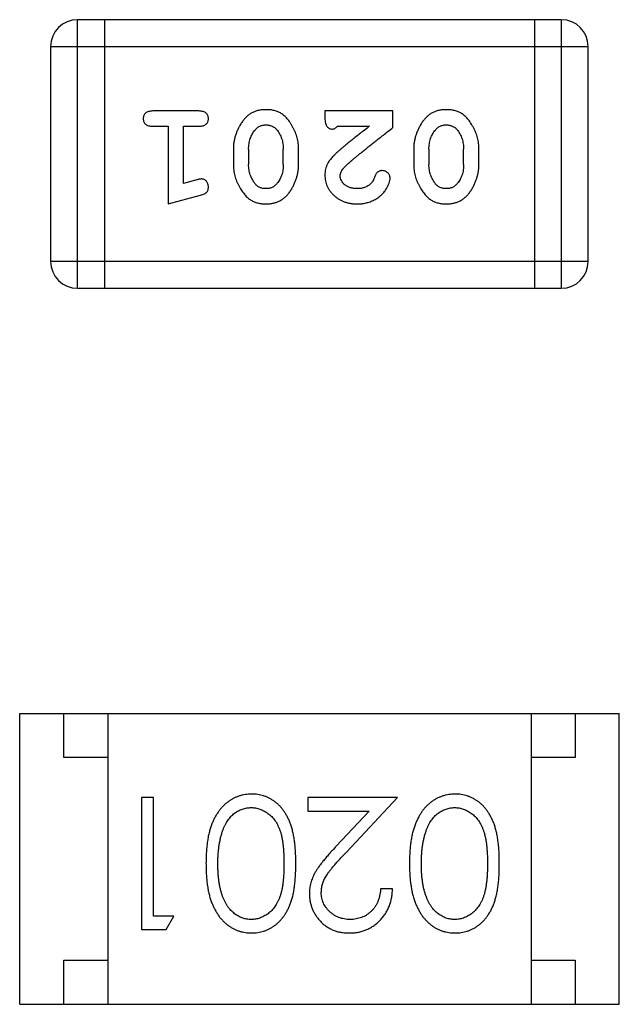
# Model space of a CAD drawing. Header units: millimetres. Extents: x 72 to 239, y 133 to 319.
# Tile 175 of 240: x 110.238 to 110.918, y 283.858 to 284.975. Entities that reach past the tile are written whole.
import ezdxf

# ---------------------------------------------------------------- set-up
doc = ezdxf.new("R2010")
doc.units = ezdxf.units.MM
doc.header["$LTSCALE"] = 5
doc.layers.get('0').update_dxf_attribs({"linetype": 'CONTINUOUS'})

msp = doc.modelspace()

# ---------------------------------------------------------------- linework, layer by layer
for p, q in [((110.304, 284.6703), (110.304, 284.9751)), ((110.8527, 284.9751), (110.304, 284.9751)), ((110.3345, 284.9751), (110.3345, 284.6703)), ((110.8222, 284.9751), (110.8222, 284.6703)), ((110.8527, 284.9751), (110.8527, 284.6703)), ((110.2735, 284.9446), (110.2735, 284.7008)), ((110.2735, 284.9446), (110.8831, 284.9446)), ((110.8831, 284.7008), (110.8831, 284.9446)), ((110.4415, 284.8715), (110.3896, 284.8715)), ((110.5846, 284.8715), (110.5846, 284.8636)), ((110.6617, 284.8715), (110.5846, 284.8715)), ((110.6617, 284.8526), (110.6617, 284.8715)), ((110.3896, 284.8542), (110.4069, 284.8542)), ((110.4069, 284.8542), (110.4069, 284.7661)), ((110.4242, 284.7892), (110.4242, 284.8542)), ((110.4242, 284.8542), (110.4415, 284.8542)), ((110.5988, 284.8542), (110.635, 284.8542)), ((110.4808, 284.8284), (110.4808, 284.8107)), ((110.4981, 284.8281), (110.4981, 284.8109)), ((110.5374, 284.8109), (110.5374, 284.8281)), ((110.5547, 284.8107), (110.5547, 284.8284)), ((110.6853, 284.8284), (110.6853, 284.8107)), ((110.7026, 284.8281), (110.7026, 284.8109)), ((110.7419, 284.8109), (110.7419, 284.8281)), ((110.7592, 284.8107), (110.7592, 284.8284)), ((110.4392, 284.7933), (110.4242, 284.7892)), ((110.4069, 284.7661), (110.4434, 284.7759)), ((110.8831, 284.7008), (110.2735, 284.7008)), ((110.304, 284.6703), (110.8527, 284.6703)), ((110.2385, 283.8579), (110.2385, 284.1879)), ((110.2385, 284.1879), (110.9185, 284.1879)), ((110.2885, 284.1379), (110.2885, 284.1879)), ((110.3385, 284.1879), (110.3385, 283.8579)), ((110.8185, 284.1879), (110.8185, 283.8579)), ((110.8685, 284.1879), (110.8685, 284.1379)), ((110.9185, 283.8579), (110.9185, 284.1879)), ((110.3385, 284.1379), (110.2885, 284.1379)), ((110.8685, 284.1379), (110.8185, 284.1379)), ((110.3767, 284.0926), (110.3767, 283.9426)), ((110.3901, 284.0926), (110.3767, 284.0926)), ((110.3901, 283.958), (110.3901, 284.0926)), ((110.5651, 284.0926), (110.5651, 284.0772)), ((110.667, 284.0926), (110.5651, 284.0926)), ((110.6089, 284.0305), (110.667, 284.0926)), ((110.5651, 284.0772), (110.6349, 284.0772)), ((110.6349, 284.0772), (110.5974, 284.0372)), ((110.6613, 283.9888), (110.6478, 283.9888)), ((110.4132, 283.958), (110.3901, 283.958)), ((110.4044, 283.9426), (110.4132, 283.958)), ((110.3767, 283.9426), (110.4044, 283.9426)), ((110.2885, 283.8579), (110.2885, 283.9079)), ((110.2885, 283.9079), (110.3385, 283.9079)), ((110.8185, 283.9079), (110.8685, 283.9079)), ((110.8685, 283.9079), (110.8685, 283.8579)), ((110.2385, 283.8579), (110.9185, 283.8579))]:
    msp.add_line(p, q)
for centre, start, end in [((110.304, 284.9446), 90, 180), ((110.8527, 284.9446), 0, 90), ((110.304, 284.7008), 180, 270), ((110.8527, 284.7008), 270, 0)]:
    msp.add_arc(centre, 0.0305, start, end)
for points, knots in [([(110.3896, 284.8715), (110.3887, 284.8714), (110.387, 284.8714), (110.3847, 284.8709), (110.3827, 284.8702), (110.3811, 284.8691), (110.38, 284.8678), (110.3791, 284.8663), (110.3786, 284.8646), (110.3786, 284.8634), (110.3785, 284.8628)], [0, 0, 0, 0, 0.169012, 0.317488, 0.445429, 0.560977, 0.67065, 0.776666, 0.88492, 1, 1, 1, 1]), ([(110.4525, 284.8628), (110.4524, 284.8634), (110.4524, 284.8646), (110.4519, 284.8663), (110.451, 284.8678), (110.4499, 284.8691), (110.4483, 284.8702), (110.4464, 284.8709), (110.444, 284.8714), (110.4424, 284.8714), (110.4415, 284.8715)], [0, 0, 0, 0, 0.115051, 0.223278, 0.329269, 0.437893, 0.554681, 0.682591, 0.83103, 1, 1, 1, 1]), ([(110.5177, 284.873), (110.5162, 284.873), (110.5134, 284.8729), (110.5093, 284.8722), (110.5055, 284.8711), (110.5019, 284.8695), (110.4986, 284.8675), (110.4956, 284.865), (110.4928, 284.862), (110.4903, 284.8586), (110.4881, 284.855), (110.4861, 284.8514), (110.4845, 284.8476), (110.4831, 284.8439), (110.4821, 284.8401), (110.4813, 284.8362), (110.4809, 284.8323), (110.4808, 284.8297), (110.4808, 284.8284)], [0, 0, 0, 0, 0.067217, 0.131051, 0.19272, 0.252824, 0.312745, 0.373449, 0.436041, 0.501494, 0.567761, 0.632087, 0.695096, 0.757109, 0.817993, 0.878657, 0.939311, 1, 1, 1, 1]), ([(110.5547, 284.8284), (110.5547, 284.8295), (110.5547, 284.8316), (110.5544, 284.8348), (110.5539, 284.8379), (110.5532, 284.841), (110.5523, 284.8441), (110.5512, 284.8471), (110.5499, 284.85), (110.5484, 284.8529), (110.5469, 284.8556), (110.5452, 284.8582), (110.5436, 284.8605), (110.542, 284.8626), (110.5403, 284.8645), (110.5386, 284.8661), (110.5368, 284.8675), (110.5345, 284.8691), (110.5313, 284.8708), (110.5271, 284.8721), (110.5225, 284.8729), (110.5193, 284.873), (110.5177, 284.873)], [0, 0, 0, 0, 0.049886, 0.09882, 0.148132, 0.19689, 0.246038, 0.295176, 0.345305, 0.395692, 0.445312, 0.491875, 0.535813, 0.577009, 0.616081, 0.652689, 0.687585, 0.720206, 0.785062, 0.85223, 0.923759, 1, 1, 1, 1]), ([(110.7222, 284.873), (110.7208, 284.873), (110.7179, 284.8729), (110.7138, 284.8722), (110.71, 284.8711), (110.7064, 284.8695), (110.7031, 284.8675), (110.7001, 284.865), (110.6973, 284.862), (110.6948, 284.8586), (110.6926, 284.855), (110.6907, 284.8514), (110.689, 284.8476), (110.6876, 284.8439), (110.6866, 284.8401), (110.6858, 284.8362), (110.6854, 284.8323), (110.6853, 284.8297), (110.6853, 284.8284)], [0, 0, 0, 0, 0.067217, 0.131051, 0.19272, 0.252824, 0.312745, 0.373449, 0.436041, 0.501494, 0.567761, 0.632087, 0.695096, 0.757109, 0.817993, 0.878657, 0.939311, 1, 1, 1, 1]), ([(110.7592, 284.8284), (110.7592, 284.8295), (110.7592, 284.8316), (110.7589, 284.8348), (110.7584, 284.8379), (110.7577, 284.841), (110.7568, 284.8441), (110.7557, 284.8471), (110.7544, 284.85), (110.753, 284.8529), (110.7514, 284.8556), (110.7498, 284.8582), (110.7481, 284.8605), (110.7465, 284.8626), (110.7448, 284.8645), (110.7431, 284.8661), (110.7413, 284.8675), (110.739, 284.8691), (110.7358, 284.8708), (110.7316, 284.8721), (110.727, 284.8729), (110.7238, 284.873), (110.7222, 284.873)], [0, 0, 0, 0, 0.049886, 0.09882, 0.148132, 0.19689, 0.246038, 0.295176, 0.345305, 0.395692, 0.445312, 0.491875, 0.535813, 0.577009, 0.616081, 0.652689, 0.687585, 0.720206, 0.785062, 0.85223, 0.923759, 1, 1, 1, 1]), ([(110.3785, 284.8628), (110.3786, 284.8622), (110.3786, 284.861), (110.3791, 284.8593), (110.38, 284.8578), (110.3811, 284.8565), (110.3827, 284.8554), (110.3846, 284.8547), (110.387, 284.8542), (110.3887, 284.8542), (110.3896, 284.8542)], [0, 0, 0, 0, 0.11517, 0.223509, 0.328254, 0.438012, 0.553651, 0.682263, 0.830856, 1, 1, 1, 1]), ([(110.4415, 284.8542), (110.4424, 284.8542), (110.444, 284.8542), (110.4464, 284.8547), (110.4483, 284.8554), (110.4499, 284.8565), (110.451, 284.8578), (110.4519, 284.8593), (110.4524, 284.861), (110.4524, 284.8622), (110.4525, 284.8628)], [0, 0, 0, 0, 0.169102, 0.317658, 0.446239, 0.563118, 0.671828, 0.776546, 0.884858, 1, 1, 1, 1]), ([(110.5054, 284.8499), (110.5058, 284.8504), (110.5065, 284.8513), (110.5079, 284.8525), (110.5093, 284.8535), (110.5108, 284.8543), (110.5124, 284.8549), (110.5141, 284.8554), (110.5158, 284.8557), (110.517, 284.8557), (110.5176, 284.8557)], [0, 0, 0, 0, 0.129853, 0.25607, 0.380154, 0.49978, 0.62208, 0.743277, 0.868791, 1, 1, 1, 1]), ([(110.5176, 284.8557), (110.5183, 284.8557), (110.5195, 284.8557), (110.5213, 284.8554), (110.523, 284.855), (110.5246, 284.8544), (110.5261, 284.8537), (110.5274, 284.8528), (110.5287, 284.8517), (110.5294, 284.8509), (110.5298, 284.8504)], [0, 0, 0, 0, 0.139844, 0.271849, 0.399162, 0.521619, 0.6402, 0.758957, 0.87828, 1, 1, 1, 1]), ([(110.5846, 284.8636), (110.5846, 284.8625), (110.5847, 284.8606), (110.5851, 284.8578), (110.5858, 284.8556), (110.5869, 284.8539), (110.5882, 284.8526), (110.5897, 284.8517), (110.5914, 284.8511), (110.5926, 284.851), (110.5933, 284.851)], [0, 0, 0, 0, 0.1844, 0.34094, 0.473574, 0.586824, 0.690029, 0.789175, 0.890445, 1, 1, 1, 1]), ([(110.5933, 284.851), (110.5937, 284.8511), (110.5947, 284.8511), (110.596, 284.8518), (110.5975, 284.8528), (110.5983, 284.8537), (110.5988, 284.8542)], [0, 0, 0, 0, 0.20611, 0.432681, 0.695597, 1, 1, 1, 1]), ([(110.635, 284.8542), (110.633, 284.8526), (110.6291, 284.8496), (110.6237, 284.8453), (110.6187, 284.8414), (110.6143, 284.8378), (110.6103, 284.8346), (110.6069, 284.8318), (110.604, 284.8293), (110.6022, 284.8278), (110.6014, 284.8271)], [0, 0, 0, 0, 0.176662, 0.337826, 0.484741, 0.617764, 0.73494, 0.837793, 0.926412, 1, 1, 1, 1]), ([(110.7099, 284.8499), (110.7103, 284.8504), (110.7111, 284.8513), (110.7124, 284.8525), (110.7138, 284.8535), (110.7153, 284.8543), (110.7169, 284.8549), (110.7186, 284.8554), (110.7203, 284.8557), (110.7215, 284.8557), (110.7222, 284.8557)], [0, 0, 0, 0, 0.129853, 0.25607, 0.380154, 0.49978, 0.62208, 0.743277, 0.868791, 1, 1, 1, 1]), ([(110.7222, 284.8557), (110.7228, 284.8557), (110.724, 284.8557), (110.7258, 284.8554), (110.7275, 284.855), (110.7291, 284.8544), (110.7306, 284.8537), (110.732, 284.8528), (110.7332, 284.8517), (110.7339, 284.8509), (110.7343, 284.8504)], [0, 0, 0, 0, 0.139844, 0.271849, 0.399162, 0.521619, 0.6402, 0.758957, 0.87828, 1, 1, 1, 1]), ([(110.4981, 284.8281), (110.4981, 284.8292), (110.4982, 284.8313), (110.4985, 284.8343), (110.4991, 284.8373), (110.4999, 284.8401), (110.5009, 284.8428), (110.5022, 284.8453), (110.5036, 284.8477), (110.5048, 284.8492), (110.5054, 284.8499)], [0, 0, 0, 0, 0.135449, 0.266263, 0.393429, 0.516942, 0.639128, 0.758779, 0.879341, 1, 1, 1, 1]), ([(110.5298, 284.8504), (110.5304, 284.8497), (110.5316, 284.8481), (110.5332, 284.8455), (110.5345, 284.8429), (110.5356, 284.8401), (110.5364, 284.8373), (110.537, 284.8343), (110.5374, 284.8313), (110.5374, 284.8292), (110.5374, 284.8281)], [0, 0, 0, 0, 0.124927, 0.248361, 0.370889, 0.492583, 0.61616, 0.741472, 0.869044, 1, 1, 1, 1]), ([(110.6067, 284.8076), (110.6071, 284.8081), (110.6081, 284.809), (110.6097, 284.8106), (110.6116, 284.8123), (110.6138, 284.8142), (110.6162, 284.8164), (110.6189, 284.8187), (110.622, 284.8212), (110.6253, 284.8239), (110.6288, 284.8268), (110.6327, 284.8299), (110.6368, 284.8332), (110.6413, 284.8367), (110.646, 284.8404), (110.651, 284.8443), (110.6562, 284.8484), (110.6599, 284.8512), (110.6617, 284.8526)], [0, 0, 0, 0, 0.026647, 0.057942, 0.094152, 0.134806, 0.180631, 0.231142, 0.286385, 0.346321, 0.411439, 0.481035, 0.555329, 0.634592, 0.718826, 0.807759, 0.901393, 1, 1, 1, 1]), ([(110.7026, 284.8281), (110.7026, 284.8292), (110.7027, 284.8313), (110.703, 284.8343), (110.7036, 284.8373), (110.7044, 284.8401), (110.7054, 284.8428), (110.7067, 284.8453), (110.7081, 284.8477), (110.7093, 284.8492), (110.7099, 284.8499)], [0, 0, 0, 0, 0.135449, 0.266263, 0.393429, 0.516942, 0.639128, 0.758779, 0.879341, 1, 1, 1, 1]), ([(110.7343, 284.8504), (110.7349, 284.8497), (110.7361, 284.8481), (110.7377, 284.8455), (110.739, 284.8429), (110.7401, 284.8401), (110.7409, 284.8373), (110.7415, 284.8343), (110.7419, 284.8313), (110.7419, 284.8292), (110.7419, 284.8281)], [0, 0, 0, 0, 0.124927, 0.248361, 0.370889, 0.492583, 0.61616, 0.741472, 0.869044, 1, 1, 1, 1]), ([(110.6014, 284.8271), (110.6005, 284.8263), (110.5988, 284.8249), (110.5964, 284.8226), (110.5943, 284.8205), (110.5925, 284.8185), (110.5908, 284.8167), (110.5895, 284.8149), (110.5884, 284.8133), (110.5873, 284.8112), (110.5862, 284.8087), (110.5853, 284.8055), (110.5847, 284.8022), (110.5847, 284.8), (110.5846, 284.7988)], [0, 0, 0, 0, 0.103002, 0.197728, 0.285279, 0.365235, 0.437224, 0.502446, 0.560545, 0.611446, 0.707576, 0.80349, 0.900532, 1, 1, 1, 1]), ([(110.4808, 284.8107), (110.4808, 284.8096), (110.4809, 284.8075), (110.4811, 284.8043), (110.4817, 284.8011), (110.4824, 284.798), (110.4833, 284.795), (110.4844, 284.792), (110.4857, 284.789), (110.4872, 284.7861), (110.4888, 284.7834), (110.4904, 284.7808), (110.4921, 284.7785), (110.4937, 284.7764), (110.4954, 284.7746), (110.4972, 284.7729), (110.4989, 284.7715), (110.5013, 284.7699), (110.5044, 284.7683), (110.5086, 284.767), (110.5131, 284.7662), (110.5163, 284.7661), (110.5179, 284.7661)], [0, 0, 0, 0, 0.049855, 0.099516, 0.148482, 0.19758, 0.246804, 0.296268, 0.346517, 0.397047, 0.446826, 0.49336, 0.537801, 0.579207, 0.617974, 0.654833, 0.689171, 0.722088, 0.786392, 0.853518, 0.924186, 1, 1, 1, 1]), ([(110.5057, 284.7886), (110.5051, 284.7894), (110.5039, 284.791), (110.5023, 284.7936), (110.501, 284.7962), (110.5, 284.799), (110.4991, 284.8018), (110.4985, 284.8048), (110.4982, 284.8078), (110.4981, 284.8099), (110.4981, 284.8109)], [0, 0, 0, 0, 0.125331, 0.248948, 0.371201, 0.494032, 0.616811, 0.742104, 0.868849, 1, 1, 1, 1]), ([(110.5179, 284.7661), (110.5194, 284.7661), (110.5222, 284.7662), (110.5263, 284.7669), (110.5301, 284.768), (110.5337, 284.7696), (110.537, 284.7717), (110.54, 284.7742), (110.5428, 284.7771), (110.5453, 284.7805), (110.5475, 284.7841), (110.5494, 284.7878), (110.5511, 284.7915), (110.5524, 284.7953), (110.5535, 284.7991), (110.5542, 284.8029), (110.5546, 284.8068), (110.5547, 284.8094), (110.5547, 284.8107)], [0, 0, 0, 0, 0.06692, 0.130834, 0.19258, 0.252759, 0.312631, 0.373411, 0.436359, 0.501894, 0.568244, 0.632472, 0.69556, 0.757163, 0.818592, 0.878885, 0.939235, 1, 1, 1, 1]), ([(110.5374, 284.8109), (110.5374, 284.8099), (110.5373, 284.8078), (110.537, 284.8047), (110.5365, 284.8018), (110.5356, 284.799), (110.5347, 284.7963), (110.5334, 284.7938), (110.5319, 284.7914), (110.5308, 284.7899), (110.5302, 284.7892)], [0, 0, 0, 0, 0.135446, 0.266257, 0.393419, 0.517936, 0.639137, 0.758785, 0.879345, 1, 1, 1, 1]), ([(110.6853, 284.8107), (110.6853, 284.8096), (110.6854, 284.8075), (110.6857, 284.8043), (110.6862, 284.8011), (110.6869, 284.798), (110.6878, 284.795), (110.6889, 284.792), (110.6902, 284.789), (110.6917, 284.7861), (110.6933, 284.7834), (110.6949, 284.7808), (110.6966, 284.7785), (110.6982, 284.7764), (110.7, 284.7746), (110.7017, 284.7729), (110.7034, 284.7715), (110.7058, 284.7699), (110.7089, 284.7683), (110.7131, 284.767), (110.7177, 284.7662), (110.7208, 284.7661), (110.7224, 284.7661)], [0, 0, 0, 0, 0.049855, 0.099516, 0.148482, 0.19758, 0.246804, 0.296268, 0.346517, 0.397047, 0.446826, 0.49336, 0.537801, 0.579207, 0.617974, 0.654833, 0.689171, 0.722088, 0.786392, 0.853518, 0.924186, 1, 1, 1, 1]), ([(110.7102, 284.7886), (110.7096, 284.7894), (110.7084, 284.791), (110.7068, 284.7936), (110.7055, 284.7962), (110.7045, 284.799), (110.7036, 284.8018), (110.703, 284.8048), (110.7027, 284.8078), (110.7026, 284.8099), (110.7026, 284.8109)], [0, 0, 0, 0, 0.125331, 0.248948, 0.371201, 0.494032, 0.616811, 0.742104, 0.868849, 1, 1, 1, 1]), ([(110.7224, 284.7661), (110.7239, 284.7661), (110.7267, 284.7662), (110.7308, 284.7669), (110.7346, 284.768), (110.7382, 284.7696), (110.7415, 284.7717), (110.7445, 284.7742), (110.7473, 284.7771), (110.7498, 284.7805), (110.752, 284.7841), (110.7539, 284.7878), (110.7556, 284.7915), (110.7569, 284.7953), (110.758, 284.7991), (110.7587, 284.8029), (110.7592, 284.8068), (110.7592, 284.8094), (110.7592, 284.8107)], [0, 0, 0, 0, 0.06692, 0.130834, 0.19258, 0.252759, 0.312631, 0.373411, 0.436359, 0.501894, 0.568244, 0.632472, 0.69556, 0.757163, 0.818592, 0.878885, 0.939235, 1, 1, 1, 1]), ([(110.7419, 284.8109), (110.7419, 284.8099), (110.7419, 284.8078), (110.7415, 284.8047), (110.741, 284.8018), (110.7402, 284.799), (110.7392, 284.7963), (110.7379, 284.7938), (110.7364, 284.7914), (110.7353, 284.7899), (110.7347, 284.7892)], [0, 0, 0, 0, 0.135446, 0.266257, 0.393419, 0.517936, 0.639137, 0.758785, 0.879345, 1, 1, 1, 1]), ([(110.5846, 284.7988), (110.5847, 284.7977), (110.5847, 284.7955), (110.5852, 284.7923), (110.586, 284.7892), (110.5871, 284.7862), (110.5886, 284.7833), (110.5904, 284.7806), (110.5925, 284.778), (110.5949, 284.7756), (110.5975, 284.7734), (110.6004, 284.7714), (110.6034, 284.7697), (110.6066, 284.7684), (110.6101, 284.7674), (110.6136, 284.7666), (110.6174, 284.7661), (110.62, 284.7661), (110.6213, 284.7661)], [0, 0, 0, 0, 0.060981, 0.120256, 0.178148, 0.236115, 0.293993, 0.352864, 0.413358, 0.476056, 0.539296, 0.602396, 0.665116, 0.728325, 0.792919, 0.859317, 0.928302, 1, 1, 1, 1]), ([(110.6019, 284.7979), (110.602, 284.7987), (110.6021, 284.8003), (110.6031, 284.8027), (110.6046, 284.8052), (110.606, 284.8068), (110.6067, 284.8076)], [0, 0, 0, 0, 0.212836, 0.442809, 0.70317, 1, 1, 1, 1]), ([(110.6214, 284.7834), (110.62, 284.7834), (110.6173, 284.7835), (110.6135, 284.7843), (110.6101, 284.7857), (110.6072, 284.7876), (110.6049, 284.7899), (110.6032, 284.7924), (110.6021, 284.7951), (110.602, 284.797), (110.6019, 284.7979)], [0, 0, 0, 0, 0.156344, 0.299348, 0.4327, 0.561, 0.682299, 0.791883, 0.89611, 1, 1, 1, 1]), ([(110.6497, 284.8038), (110.6492, 284.8038), (110.6483, 284.8038), (110.6469, 284.8035), (110.6457, 284.803), (110.6445, 284.8023), (110.6435, 284.8014), (110.6426, 284.8003), (110.6419, 284.7989), (110.6415, 284.7978), (110.6413, 284.7973)], [0, 0, 0, 0, 0.127347, 0.246131, 0.359406, 0.470543, 0.586092, 0.711469, 0.847022, 1, 1, 1, 1]), ([(110.6586, 284.7954), (110.6585, 284.7959), (110.6585, 284.797), (110.6579, 284.7986), (110.6571, 284.8), (110.656, 284.8013), (110.6546, 284.8024), (110.6531, 284.8032), (110.6515, 284.8038), (110.6503, 284.8038), (110.6497, 284.8038)], [0, 0, 0, 0, 0.120856, 0.239483, 0.360995, 0.490166, 0.620982, 0.746416, 0.870253, 1, 1, 1, 1]), ([(110.4446, 284.7944), (110.4443, 284.7944), (110.4435, 284.7943), (110.4423, 284.7941), (110.4408, 284.7938), (110.4397, 284.7935), (110.4392, 284.7933)], [0, 0, 0, 0, 0.183151, 0.413144, 0.682305, 1, 1, 1, 1]), ([(110.4525, 284.7851), (110.4525, 284.7857), (110.4524, 284.787), (110.4519, 284.7887), (110.4512, 284.7903), (110.4502, 284.7917), (110.449, 284.7929), (110.4476, 284.7938), (110.4461, 284.7943), (110.4451, 284.7943), (110.4446, 284.7944)], [0, 0, 0, 0, 0.138815, 0.27042, 0.39836, 0.52875, 0.654955, 0.771147, 0.884581, 1, 1, 1, 1]), ([(110.5178, 284.7834), (110.5172, 284.7834), (110.5159, 284.7834), (110.5141, 284.7837), (110.5124, 284.7841), (110.5109, 284.7847), (110.5094, 284.7854), (110.508, 284.7863), (110.5068, 284.7874), (110.506, 284.7882), (110.5057, 284.7886)], [0, 0, 0, 0, 0.138115, 0.270177, 0.397547, 0.520057, 0.63869, 0.757499, 0.878226, 1, 1, 1, 1]), ([(110.5302, 284.7892), (110.5298, 284.7887), (110.529, 284.7878), (110.5276, 284.7866), (110.5262, 284.7856), (110.5247, 284.7848), (110.5231, 284.7841), (110.5214, 284.7837), (110.5196, 284.7834), (110.5184, 284.7834), (110.5178, 284.7834)], [0, 0, 0, 0, 0.13042, 0.256046, 0.378133, 0.498725, 0.620452, 0.742761, 0.869406, 1, 1, 1, 1]), ([(110.6213, 284.7661), (110.623, 284.7661), (110.6264, 284.7662), (110.6313, 284.7671), (110.636, 284.7685), (110.6405, 284.7705), (110.6447, 284.7729), (110.6483, 284.7758), (110.6515, 284.7791), (110.654, 284.7826), (110.6559, 284.7862), (110.6574, 284.7895), (110.6583, 284.7925), (110.6585, 284.7945), (110.6586, 284.7954)], [0, 0, 0, 0, 0.098286, 0.193983, 0.289056, 0.384352, 0.477435, 0.566197, 0.652355, 0.737986, 0.818188, 0.887401, 0.94802, 1, 1, 1, 1]), ([(110.6363, 284.7887), (110.6358, 284.7883), (110.6348, 284.7875), (110.6332, 284.7864), (110.6314, 284.7854), (110.6296, 284.7847), (110.6277, 284.7841), (110.6257, 284.7837), (110.6236, 284.7834), (110.6222, 284.7834), (110.6214, 284.7834)], [0, 0, 0, 0, 0.121873, 0.243139, 0.363336, 0.485133, 0.607572, 0.734701, 0.864814, 1, 1, 1, 1]), ([(110.6413, 284.7973), (110.6409, 284.7964), (110.6403, 284.7947), (110.6391, 284.7924), (110.6379, 284.7903), (110.6368, 284.7893), (110.6363, 284.7887)], [0, 0, 0, 0, 0.285518, 0.544185, 0.781367, 1, 1, 1, 1]), ([(110.7223, 284.7834), (110.7217, 284.7834), (110.7205, 284.7834), (110.7187, 284.7837), (110.717, 284.7841), (110.7154, 284.7847), (110.7139, 284.7854), (110.7125, 284.7863), (110.7113, 284.7874), (110.7105, 284.7882), (110.7102, 284.7886)], [0, 0, 0, 0, 0.138115, 0.270177, 0.397547, 0.520057, 0.63869, 0.757499, 0.878226, 1, 1, 1, 1]), ([(110.7347, 284.7892), (110.7343, 284.7887), (110.7335, 284.7878), (110.7321, 284.7866), (110.7307, 284.7856), (110.7292, 284.7848), (110.7276, 284.7841), (110.7259, 284.7837), (110.7242, 284.7834), (110.7229, 284.7834), (110.7223, 284.7834)], [0, 0, 0, 0, 0.13042, 0.256046, 0.378133, 0.498725, 0.620452, 0.742761, 0.869406, 1, 1, 1, 1]), ([(110.4434, 284.7759), (110.4443, 284.7762), (110.4458, 284.7767), (110.4479, 284.7775), (110.4496, 284.7784), (110.4507, 284.7795), (110.4516, 284.7806), (110.4521, 284.782), (110.4524, 284.7835), (110.4525, 284.7845), (110.4525, 284.7851)], [0, 0, 0, 0, 0.187321, 0.344927, 0.475328, 0.579604, 0.674244, 0.773631, 0.882025, 1, 1, 1, 1]), ([(110.5015, 284.0965), (110.5003, 284.0964), (110.4979, 284.0964), (110.4944, 284.0959), (110.491, 284.0953), (110.4876, 284.0944), (110.4844, 284.0931), (110.4812, 284.0917), (110.4781, 284.09), (110.4751, 284.088), (110.4722, 284.0857), (110.4695, 284.0832), (110.4669, 284.0804), (110.4645, 284.0774), (110.4622, 284.0741), (110.4601, 284.0705), (110.4582, 284.0667), (110.4564, 284.0626), (110.4548, 284.0582), (110.4535, 284.0535), (110.4523, 284.0484), (110.4514, 284.043), (110.4507, 284.0371), (110.4501, 284.031), (110.4498, 284.0244), (110.4498, 284.02), (110.4497, 284.0177)], [0, 0, 0, 0, 0.033824, 0.067298, 0.10028, 0.133019, 0.165736, 0.198792, 0.232372, 0.266409, 0.301016, 0.336196, 0.371972, 0.408574, 0.446394, 0.485225, 0.525372, 0.567224, 0.611081, 0.65775, 0.70702, 0.759235, 0.814484, 0.873227, 0.934937, 1, 1, 1, 1]), ([(110.5517, 284.0177), (110.5516, 284.0201), (110.5516, 284.0247), (110.5513, 284.0315), (110.5508, 284.0378), (110.5501, 284.0438), (110.5492, 284.0493), (110.5481, 284.0544), (110.5468, 284.0592), (110.5453, 284.0635), (110.5436, 284.0675), (110.5417, 284.0712), (110.5397, 284.0747), (110.5376, 284.0779), (110.5353, 284.0809), (110.5328, 284.0836), (110.5301, 284.086), (110.5273, 284.0882), (110.5244, 284.0901), (110.5214, 284.0918), (110.5183, 284.0933), (110.5151, 284.0944), (110.5118, 284.0953), (110.5085, 284.096), (110.505, 284.0964), (110.5027, 284.0964), (110.5015, 284.0965)], [0, 0, 0, 0, 0.068113, 0.132564, 0.193427, 0.250218, 0.303569, 0.353576, 0.400235, 0.443586, 0.484619, 0.524292, 0.56238, 0.599049, 0.63494, 0.669782, 0.704009, 0.737842, 0.771098, 0.803896, 0.836415, 0.868639, 0.900715, 0.933378, 0.966213, 1, 1, 1, 1]), ([(110.7323, 284.0965), (110.7311, 284.0964), (110.7287, 284.0964), (110.7252, 284.0959), (110.7218, 284.0953), (110.7184, 284.0944), (110.7152, 284.0931), (110.712, 284.0917), (110.7089, 284.09), (110.7059, 284.088), (110.703, 284.0857), (110.7002, 284.0832), (110.6976, 284.0804), (110.6952, 284.0774), (110.693, 284.0741), (110.6909, 284.0705), (110.689, 284.0667), (110.6872, 284.0626), (110.6856, 284.0582), (110.6843, 284.0535), (110.6831, 284.0484), (110.6821, 284.043), (110.6814, 284.0371), (110.6809, 284.031), (110.6806, 284.0244), (110.6805, 284.02), (110.6805, 284.0177)], [0, 0, 0, 0, 0.033824, 0.067298, 0.10028, 0.133019, 0.165736, 0.198792, 0.232372, 0.266409, 0.301016, 0.336196, 0.371972, 0.408574, 0.446394, 0.485225, 0.525372, 0.567224, 0.611081, 0.65775, 0.70702, 0.759235, 0.814484, 0.873227, 0.934937, 1, 1, 1, 1]), ([(110.7824, 284.0177), (110.7824, 284.0201), (110.7824, 284.0247), (110.7821, 284.0315), (110.7816, 284.0378), (110.7809, 284.0438), (110.78, 284.0493), (110.7789, 284.0544), (110.7776, 284.0592), (110.7761, 284.0635), (110.7744, 284.0675), (110.7725, 284.0712), (110.7705, 284.0747), (110.7683, 284.0779), (110.766, 284.0809), (110.7636, 284.0836), (110.7609, 284.086), (110.7581, 284.0882), (110.7552, 284.0901), (110.7522, 284.0918), (110.7491, 284.0933), (110.7459, 284.0944), (110.7426, 284.0953), (110.7393, 284.096), (110.7358, 284.0964), (110.7335, 284.0964), (110.7323, 284.0965)], [0, 0, 0, 0, 0.068113, 0.132564, 0.193427, 0.250218, 0.303569, 0.353576, 0.400235, 0.443586, 0.484619, 0.524292, 0.56238, 0.599049, 0.63494, 0.669782, 0.704009, 0.737842, 0.771098, 0.803896, 0.836415, 0.868639, 0.900715, 0.933378, 0.966213, 1, 1, 1, 1]), ([(110.4689, 284.0553), (110.4693, 284.0564), (110.47, 284.0584), (110.4714, 284.0613), (110.4728, 284.0641), (110.4744, 284.0666), (110.4762, 284.0689), (110.478, 284.071), (110.48, 284.073), (110.4828, 284.0752), (110.4865, 284.0776), (110.4912, 284.0795), (110.4961, 284.0809), (110.4994, 284.081), (110.5011, 284.0811)], [0, 0, 0, 0, 0.075949, 0.148549, 0.218996, 0.286119, 0.351826, 0.416074, 0.478265, 0.540325, 0.660405, 0.774606, 0.887187, 1, 1, 1, 1]), ([(110.5011, 284.0811), (110.5027, 284.081), (110.506, 284.0808), (110.5109, 284.0795), (110.5156, 284.0774), (110.5194, 284.0751), (110.5222, 284.0728), (110.5243, 284.0708), (110.5262, 284.0687), (110.528, 284.0664), (110.5296, 284.0639), (110.5311, 284.0612), (110.5324, 284.0583), (110.5337, 284.0551), (110.5348, 284.0517), (110.5357, 284.048), (110.5364, 284.0438), (110.5371, 284.0393), (110.5376, 284.0344), (110.5379, 284.0291), (110.5382, 284.0235), (110.5382, 284.0196), (110.5382, 284.0176)], [0, 0, 0, 0, 0.060034, 0.120278, 0.182348, 0.247919, 0.281641, 0.315701, 0.350322, 0.385703, 0.421819, 0.459196, 0.497866, 0.538301, 0.58121, 0.628183, 0.679403, 0.734699, 0.794074, 0.858416, 0.927049, 1, 1, 1, 1]), ([(110.6996, 284.0553), (110.7, 284.0564), (110.7008, 284.0584), (110.7021, 284.0613), (110.7036, 284.0641), (110.7052, 284.0666), (110.7069, 284.0689), (110.7088, 284.071), (110.7108, 284.073), (110.7136, 284.0752), (110.7173, 284.0776), (110.722, 284.0795), (110.7268, 284.0809), (110.7302, 284.081), (110.7318, 284.0811)], [0, 0, 0, 0, 0.075949, 0.148549, 0.218996, 0.286119, 0.351826, 0.416074, 0.478265, 0.540325, 0.660405, 0.774606, 0.887187, 1, 1, 1, 1]), ([(110.7318, 284.0811), (110.7335, 284.081), (110.7368, 284.0808), (110.7417, 284.0795), (110.7464, 284.0774), (110.7502, 284.0751), (110.753, 284.0728), (110.7551, 284.0708), (110.757, 284.0687), (110.7587, 284.0664), (110.7604, 284.0639), (110.7618, 284.0612), (110.7632, 284.0583), (110.7644, 284.0551), (110.7655, 284.0517), (110.7664, 284.048), (110.7672, 284.0438), (110.7679, 284.0393), (110.7683, 284.0344), (110.7687, 284.0291), (110.769, 284.0235), (110.769, 284.0196), (110.769, 284.0176)], [0, 0, 0, 0, 0.060034, 0.120278, 0.182348, 0.247919, 0.281641, 0.315701, 0.350322, 0.385703, 0.421819, 0.459196, 0.497866, 0.538301, 0.58121, 0.628183, 0.679403, 0.734699, 0.794074, 0.858416, 0.927049, 1, 1, 1, 1]), ([(110.4632, 284.0176), (110.4632, 284.0194), (110.4633, 284.023), (110.4635, 284.0282), (110.464, 284.0332), (110.4646, 284.038), (110.4654, 284.0426), (110.4663, 284.047), (110.4675, 284.0513), (110.4684, 284.054), (110.4689, 284.0553)], [0, 0, 0, 0, 0.141157, 0.277773, 0.409244, 0.535676, 0.657497, 0.775458, 0.889412, 1, 1, 1, 1]), ([(110.694, 284.0176), (110.694, 284.0194), (110.694, 284.023), (110.6943, 284.0282), (110.6948, 284.0332), (110.6953, 284.038), (110.6962, 284.0426), (110.6971, 284.047), (110.6983, 284.0513), (110.6992, 284.054), (110.6996, 284.0553)], [0, 0, 0, 0, 0.141157, 0.277773, 0.409244, 0.535676, 0.657497, 0.775458, 0.889412, 1, 1, 1, 1]), ([(110.5974, 284.0372), (110.596, 284.0356), (110.5932, 284.0327), (110.5892, 284.0283), (110.5857, 284.0242), (110.5825, 284.0203), (110.5796, 284.0167), (110.5772, 284.0133), (110.5751, 284.0101), (110.5727, 284.0063), (110.5704, 284.0016), (110.5685, 283.9957), (110.5673, 283.9896), (110.5671, 283.9854), (110.567, 283.9834)], [0, 0, 0, 0, 0.09953, 0.192079, 0.277712, 0.357454, 0.429648, 0.495771, 0.555538, 0.608657, 0.707578, 0.804328, 0.901298, 1, 1, 1, 1]), ([(110.5805, 283.9846), (110.5806, 283.9862), (110.5807, 283.9894), (110.5817, 283.9942), (110.5834, 283.9989), (110.5854, 284.0027), (110.5875, 284.0058), (110.5893, 284.0085), (110.5917, 284.0114), (110.5943, 284.0147), (110.5974, 284.0182), (110.6009, 284.0221), (110.6047, 284.0262), (110.6075, 284.029), (110.6089, 284.0305)], [0, 0, 0, 0, 0.088014, 0.174976, 0.2638, 0.355443, 0.406413, 0.465519, 0.533076, 0.609353, 0.693899, 0.787171, 0.889197, 1, 1, 1, 1]), ([(110.4497, 284.0177), (110.4498, 284.0154), (110.4498, 284.0109), (110.4501, 284.0043), (110.4506, 283.9981), (110.4514, 283.9923), (110.4523, 283.9868), (110.4535, 283.9817), (110.4549, 283.9769), (110.4565, 283.9725), (110.4583, 283.9684), (110.4602, 283.9646), (110.4624, 283.961), (110.4646, 283.9577), (110.467, 283.9547), (110.4696, 283.9519), (110.4723, 283.9494), (110.4752, 283.9471), (110.4782, 283.9452), (110.4812, 283.9435), (110.4844, 283.942), (110.4877, 283.9408), (110.491, 283.9399), (110.4944, 283.9392), (110.4979, 283.9388), (110.5003, 283.9388), (110.5015, 283.9388)], [0, 0, 0, 0, 0.065278, 0.127205, 0.186168, 0.241675, 0.294115, 0.343609, 0.390387, 0.434463, 0.476646, 0.517002, 0.555936, 0.593716, 0.630057, 0.665601, 0.700745, 0.734917, 0.768681, 0.802087, 0.834849, 0.867433, 0.900138, 0.932806, 0.966212, 1, 1, 1, 1]), ([(110.5011, 283.9541), (110.4994, 283.9542), (110.4961, 283.9544), (110.4913, 283.9556), (110.4866, 283.9578), (110.4829, 283.9601), (110.48, 283.9624), (110.478, 283.9644), (110.476, 283.9666), (110.4742, 283.9691), (110.4725, 283.9718), (110.471, 283.9748), (110.4695, 283.978), (110.4682, 283.9814), (110.467, 283.9851), (110.466, 283.989), (110.4652, 283.9931), (110.4644, 283.9975), (110.4639, 284.0022), (110.4634, 284.0071), (110.4633, 284.0123), (110.4632, 284.0158), (110.4632, 284.0176)], [0, 0, 0, 0, 0.059689, 0.119507, 0.181075, 0.246162, 0.279894, 0.314468, 0.350403, 0.387474, 0.426147, 0.466624, 0.508745, 0.553328, 0.600058, 0.649177, 0.700552, 0.754894, 0.811825, 0.871514, 0.934319, 1, 1, 1, 1]), ([(110.5382, 284.0176), (110.5382, 284.0156), (110.5382, 284.0117), (110.5379, 284.006), (110.5376, 284.0007), (110.5371, 283.9958), (110.5365, 283.9913), (110.5356, 283.9872), (110.5347, 283.9834), (110.5336, 283.98), (110.5324, 283.9769), (110.531, 283.974), (110.5295, 283.9713), (110.5279, 283.9688), (110.5262, 283.9664), (110.5243, 283.9643), (110.5223, 283.9624), (110.5194, 283.9601), (110.5156, 283.9578), (110.5109, 283.9556), (110.506, 283.9544), (110.5027, 283.9542), (110.5011, 283.9541)], [0, 0, 0, 0, 0.073302, 0.142286, 0.206253, 0.266017, 0.321612, 0.372532, 0.419497, 0.462398, 0.502825, 0.541489, 0.579034, 0.615143, 0.650298, 0.684912, 0.718701, 0.752189, 0.817245, 0.879117, 0.939613, 1, 1, 1, 1]), ([(110.5015, 283.9388), (110.5027, 283.9388), (110.505, 283.9388), (110.5085, 283.9392), (110.5119, 283.9399), (110.5151, 283.9408), (110.5184, 283.942), (110.5215, 283.9434), (110.5245, 283.9452), (110.5275, 283.9471), (110.5303, 283.9493), (110.5329, 283.9518), (110.5354, 283.9545), (110.5377, 283.9575), (110.5399, 283.9607), (110.5419, 283.9641), (110.5437, 283.9678), (110.5454, 283.9718), (110.5469, 283.9761), (110.5482, 283.9808), (110.5493, 283.9859), (110.5501, 283.9914), (110.5508, 283.9974), (110.5513, 284.0038), (110.5516, 284.0106), (110.5516, 284.0153), (110.5517, 284.0177)], [0, 0, 0, 0, 0.033742, 0.066533, 0.099153, 0.13154, 0.164087, 0.196563, 0.229707, 0.263315, 0.297504, 0.331686, 0.366482, 0.4021, 0.438958, 0.476748, 0.515985, 0.556589, 0.599519, 0.645765, 0.695487, 0.748721, 0.805687, 0.866754, 0.931405, 1, 1, 1, 1]), ([(110.6805, 284.0177), (110.6805, 284.0154), (110.6806, 284.0109), (110.6809, 284.0043), (110.6814, 283.9981), (110.6822, 283.9923), (110.6831, 283.9868), (110.6843, 283.9817), (110.6857, 283.9769), (110.6873, 283.9725), (110.6891, 283.9684), (110.691, 283.9646), (110.6931, 283.961), (110.6954, 283.9577), (110.6978, 283.9547), (110.7004, 283.9519), (110.7031, 283.9494), (110.706, 283.9471), (110.7089, 283.9452), (110.712, 283.9435), (110.7152, 283.942), (110.7184, 283.9408), (110.7218, 283.9399), (110.7252, 283.9392), (110.7287, 283.9388), (110.7311, 283.9388), (110.7323, 283.9388)], [0, 0, 0, 0, 0.065278, 0.127205, 0.186168, 0.241675, 0.294115, 0.343609, 0.390387, 0.434463, 0.476646, 0.517002, 0.555936, 0.593716, 0.630057, 0.665601, 0.700745, 0.734917, 0.768681, 0.802087, 0.834849, 0.867433, 0.900138, 0.932806, 0.966212, 1, 1, 1, 1]), ([(110.7318, 283.9541), (110.7302, 283.9542), (110.7269, 283.9544), (110.7221, 283.9556), (110.7174, 283.9578), (110.7136, 283.9601), (110.7108, 283.9624), (110.7087, 283.9644), (110.7068, 283.9666), (110.705, 283.9691), (110.7033, 283.9718), (110.7017, 283.9748), (110.7003, 283.978), (110.699, 283.9814), (110.6978, 283.9851), (110.6967, 283.989), (110.6959, 283.9931), (110.6952, 283.9975), (110.6947, 284.0022), (110.6942, 284.0071), (110.694, 284.0123), (110.694, 284.0158), (110.694, 284.0176)], [0, 0, 0, 0, 0.059689, 0.119507, 0.181075, 0.246162, 0.279894, 0.314468, 0.350403, 0.387474, 0.426147, 0.466624, 0.508745, 0.553328, 0.600058, 0.649177, 0.700552, 0.754894, 0.811825, 0.871514, 0.934319, 1, 1, 1, 1]), ([(110.769, 284.0176), (110.769, 284.0156), (110.769, 284.0117), (110.7687, 284.006), (110.7684, 284.0007), (110.7678, 283.9958), (110.7672, 283.9913), (110.7664, 283.9872), (110.7655, 283.9834), (110.7644, 283.98), (110.7632, 283.9769), (110.7618, 283.974), (110.7603, 283.9713), (110.7587, 283.9688), (110.7569, 283.9664), (110.755, 283.9643), (110.753, 283.9624), (110.7502, 283.9601), (110.7464, 283.9578), (110.7417, 283.9556), (110.7368, 283.9544), (110.7335, 283.9542), (110.7318, 283.9541)], [0, 0, 0, 0, 0.073302, 0.142286, 0.206253, 0.266017, 0.321612, 0.372532, 0.419497, 0.462398, 0.502825, 0.541489, 0.579034, 0.615143, 0.650298, 0.684912, 0.718701, 0.752189, 0.817245, 0.879117, 0.939613, 1, 1, 1, 1]), ([(110.7323, 283.9388), (110.7335, 283.9388), (110.7358, 283.9388), (110.7393, 283.9392), (110.7426, 283.9399), (110.7459, 283.9408), (110.7491, 283.942), (110.7522, 283.9434), (110.7553, 283.9452), (110.7582, 283.9471), (110.761, 283.9493), (110.7637, 283.9518), (110.7662, 283.9545), (110.7685, 283.9575), (110.7706, 283.9607), (110.7727, 283.9641), (110.7745, 283.9678), (110.7762, 283.9718), (110.7776, 283.9761), (110.7789, 283.9808), (110.78, 283.9859), (110.7809, 283.9914), (110.7816, 283.9974), (110.7821, 284.0038), (110.7824, 284.0106), (110.7824, 284.0153), (110.7824, 284.0177)], [0, 0, 0, 0, 0.033742, 0.066533, 0.099153, 0.13154, 0.164087, 0.196563, 0.229707, 0.263315, 0.297504, 0.331686, 0.366482, 0.4021, 0.438958, 0.476748, 0.515985, 0.556589, 0.599519, 0.645765, 0.695487, 0.748721, 0.805687, 0.866754, 0.931405, 1, 1, 1, 1]), ([(110.567, 283.9834), (110.5671, 283.9819), (110.5672, 283.9789), (110.5677, 283.9746), (110.5688, 283.9705), (110.5701, 283.9665), (110.5719, 283.9626), (110.5741, 283.9589), (110.5766, 283.9554), (110.5795, 283.952), (110.5827, 283.9489), (110.5863, 283.9462), (110.59, 283.9439), (110.594, 283.942), (110.5983, 283.9405), (110.6028, 283.9395), (110.6075, 283.9389), (110.6107, 283.9388), (110.6124, 283.9388)], [0, 0, 0, 0, 0.06271, 0.123347, 0.183401, 0.242828, 0.302097, 0.36242, 0.423725, 0.487032, 0.550491, 0.612709, 0.674265, 0.73617, 0.799211, 0.863483, 0.930525, 1, 1, 1, 1]), ([(110.613, 283.9541), (110.6119, 283.9542), (110.6097, 283.9542), (110.6065, 283.9547), (110.6034, 283.9554), (110.6004, 283.9563), (110.5976, 283.9576), (110.5949, 283.9592), (110.5923, 283.961), (110.5899, 283.9631), (110.5877, 283.9654), (110.5858, 283.9678), (110.5842, 283.9703), (110.5828, 283.9729), (110.5818, 283.9757), (110.5811, 283.9786), (110.5806, 283.9815), (110.5805, 283.9835), (110.5805, 283.9846)], [0, 0, 0, 0, 0.068027, 0.133505, 0.19695, 0.26027, 0.322741, 0.384982, 0.448465, 0.513424, 0.578224, 0.640011, 0.700094, 0.760067, 0.819012, 0.877878, 0.938035, 1, 1, 1, 1]), ([(110.6124, 283.9388), (110.614, 283.9388), (110.6173, 283.9389), (110.6222, 283.9395), (110.6268, 283.9407), (110.6312, 283.9422), (110.6354, 283.9442), (110.6394, 283.9466), (110.6433, 283.9495), (110.6468, 283.9528), (110.6501, 283.9564), (110.653, 283.9603), (110.6554, 283.9644), (110.6574, 283.9688), (110.6591, 283.9735), (110.6602, 283.9784), (110.661, 283.9835), (110.6612, 283.987), (110.6613, 283.9888)], [0, 0, 0, 0, 0.06445, 0.126725, 0.187421, 0.247417, 0.306749, 0.366595, 0.427749, 0.490235, 0.553031, 0.614805, 0.676505, 0.738096, 0.801021, 0.864897, 0.931209, 1, 1, 1, 1]), ([(110.6478, 283.9888), (110.6477, 283.9874), (110.6474, 283.9848), (110.6467, 283.981), (110.6458, 283.9775), (110.6445, 283.9742), (110.643, 283.9711), (110.6413, 283.9682), (110.6393, 283.9656), (110.637, 283.9632), (110.6345, 283.9611), (110.6319, 283.9592), (110.6292, 283.9576), (110.6262, 283.9564), (110.6231, 283.9554), (110.6199, 283.9547), (110.6165, 283.9542), (110.6142, 283.9542), (110.613, 283.9541)], [0, 0, 0, 0, 0.073648, 0.143686, 0.210962, 0.275557, 0.338064, 0.399311, 0.4594, 0.51934, 0.579024, 0.637809, 0.695959, 0.754122, 0.813113, 0.873453, 0.935561, 1, 1, 1, 1])]:
    msp.add_open_spline(points, degree=3, knots=knots)

doc.saveas('drawing.dxf')
